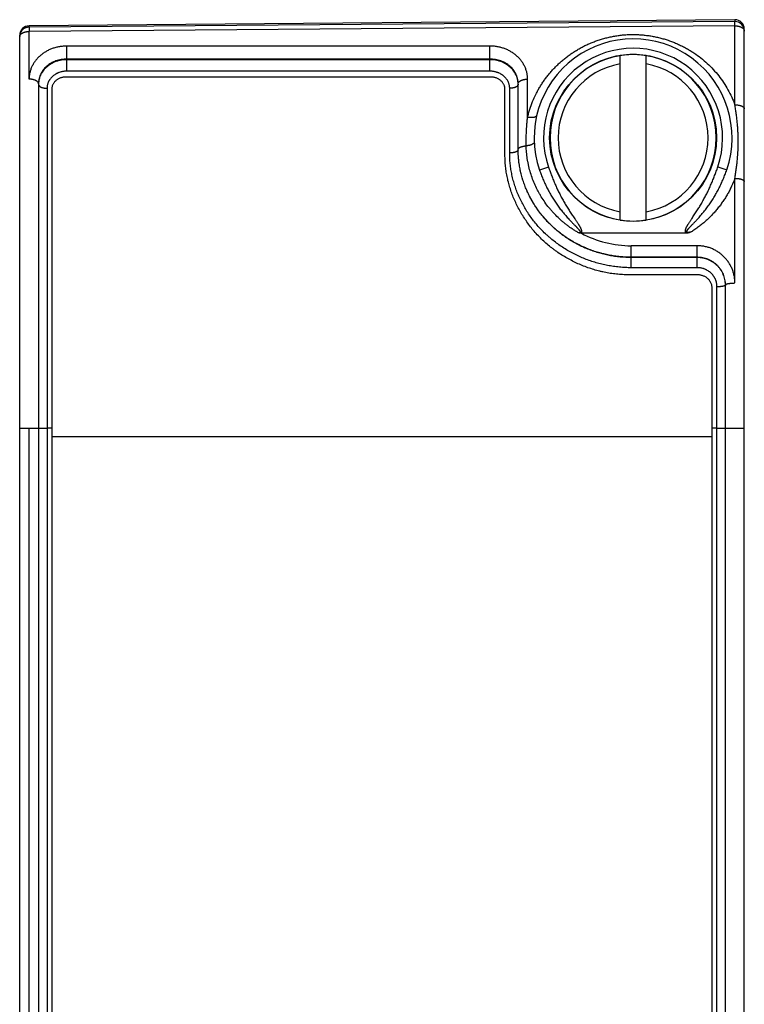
# Model space of a CAD drawing. Header units: inches. Extents: x 0 to 22, y 0 to 17.
# Tile 14 of 21: x 12.8 to 13.6, y 6.9 to 8. Entities that reach past the tile are written whole.
import ezdxf

# ---------------------------------------------------------------- set-up
doc = ezdxf.new("R2010")
doc.units = ezdxf.units.IN
doc.header["$LTSCALE"] = 1.21
doc.header["$MEASUREMENT"] = 0
doc.layers.get('0').update_dxf_attribs({"linetype": 'CONTINUOUS'})

msp = doc.modelspace()

# ---------------------------------------------------------------- linework, layer by layer
at = {"color": 7, "linetype": 'CONTINUOUS'}
for p, q in [((13.5926, 7.9672), (12.8436, 7.9607)), ((13.5926, 7.9652), (12.8436, 7.9593)), ((12.8436, 7.9593), (12.8436, 7.9607)), ((12.8436, 7.9593), (12.8437, 7.9547)), ((13.5927, 7.9607), (12.8437, 7.9547)), ((13.5926, 7.9672), (13.5926, 7.9652)), ((13.5927, 7.9607), (13.5926, 7.9652)), ((13.5927, 7.877), (13.5927, 7.9607)), ((12.8337, 3.868), (12.8337, 7.9507)), ((12.8437, 7.9041), (12.8437, 7.9547)), ((13.6027, 6.7791), (13.6027, 7.9572)), ((12.8837, 7.9126), (12.8837, 7.9392)), ((13.3327, 7.9392), (12.8837, 7.9392)), ((13.3327, 7.9126), (13.3327, 7.9392)), ((13.4709, 7.7547), (13.4709, 7.929)), ((13.4985, 7.7547), (13.4985, 7.929)), ((13.3327, 7.9254), (12.8837, 7.9254)), ((13.3327, 7.9248), (12.8837, 7.9248)), ((13.3327, 7.9126), (12.8837, 7.9126)), ((12.8537, 7.8993), (12.8537, 4.1501)), ((13.3627, 7.8293), (13.3627, 7.8993)), ((13.3727, 7.8637), (13.3727, 7.9041)), ((12.8627, 7.8944), (12.8627, 4.1519)), ((13.3537, 7.8258), (13.3537, 7.8944)), ((13.3949, 7.8109), (13.3854, 7.8076)), ((13.5746, 7.8111), (13.5841, 7.8079)), ((13.5927, 7.6879), (13.5927, 7.7989)), ((13.4294, 7.7407), (13.4297, 7.7407)), ((13.5411, 7.7407), (13.4297, 7.7407)), ((13.4827, 7.7041), (13.4827, 7.7274)), ((13.5527, 7.7274), (13.4827, 7.7274)), ((13.5527, 7.7041), (13.5527, 7.7274)), ((13.5527, 7.7152), (13.4827, 7.7152)), ((13.5527, 7.7149), (13.4827, 7.7149)), ((13.5527, 7.7041), (13.4827, 7.7041)), ((13.5737, 6.8394), (13.5737, 7.6838)), ((13.5827, 6.8394), (13.5827, 7.6859)), ((12.8337, 7.5339), (12.8627, 7.5339)), ((12.8437, 4.2849), (12.8437, 7.5339)), ((12.8677, 7.5339), (12.8627, 7.5339)), ((13.5737, 7.5339), (13.5687, 7.5339)), ((13.5737, 7.5339), (13.6027, 7.5339))]:
    msp.add_line(p, q, dxfattribs=at)
at = {"color": 6, "linetype": 'CONTINUOUS'}
for p, q in [((13.3337, 7.9064), (12.8827, 7.9064)), ((12.8677, 7.8933), (12.8677, 4.1503)), ((13.3487, 7.8236), (13.3487, 7.8933)), ((13.5537, 7.6965), (13.4817, 7.6965)), ((13.5687, 6.8379), (13.5687, 7.6817)), ((12.8677, 7.5249), (13.5687, 7.5249))]:
    msp.add_line(p, q, dxfattribs=at)
at = {"color": 7, "linetype": 'CONTINUOUS'}
msp.add_lwpolyline([(12.8436, 7.9593), (12.8431, 7.9593), (12.8424, 7.9592), (12.8418, 7.9591), (12.8411, 7.9589), (12.8404, 7.9587), (12.8398, 7.9585), (12.8391, 7.9582), (12.8385, 7.9578), (12.8379, 7.9574), (12.8374, 7.957), (12.8368, 7.9565), (12.8363, 7.956), (12.8359, 7.9555), (12.8355, 7.9549), (12.8351, 7.9544), (12.8348, 7.9537), (12.8345, 7.9531), (12.8342, 7.9524), (12.834, 7.9518), (12.8339, 7.9511), (12.8338, 7.9504), (12.8337, 7.9497), (12.8337, 7.9493)], dxfattribs=at)
msp.add_circle((13.4847, 7.8419), 0.0886, dxfattribs=at)
for centre, radius, start, end in [((12.8437, 7.9507), 0.01, 90.5, 180), ((13.5927, 7.9572), 0.01, 0, 90.5), ((13.5927, 7.9552), 0.01, 0, 90.4573), ((13.4847, 7.8419), 0.105, 341.1195, 199.0388), ((13.4847, 7.8419), 0.095, 341.1194, 199.0388), ((13.4847, 7.8419), 0.0882, 98.9853, 261.0147), ((13.4847, 7.8419), 0.0883, 81.0175, 98.9825), ((13.4847, 7.8419), 0.0882, 278.9853, 81.0147), ((13.4847, 7.8419), 0.0796, 99.9649, 260.0351), ((13.4847, 7.8419), 0.0796, 279.9649, 80.0351), ((12.8766, 7.8987), 0.0229, 178.5546, 180.0011), ((13.3398, 7.8987), 0.0229, 359.9981, 1.4454), ((13.4847, 7.8419), 0.0883, 261.0175, 278.9825), ((13.4827, 7.8394), 0.112, 241.7916, 270.0053), ((13.5541, 7.6856), 0.0286, 359.9982, 0.5336)]:
    msp.add_arc(centre, radius, start, end, dxfattribs=at)
for points, knots in [([(13.5927, 7.9607), (13.593, 7.9607), (13.5937, 7.9607), (13.5946, 7.9606), (13.5956, 7.9605), (13.5965, 7.9603), (13.5974, 7.9601), (13.5982, 7.9598), (13.599, 7.9595), (13.5998, 7.9591), (13.6004, 7.9587), (13.601, 7.9583), (13.6015, 7.9579), (13.6019, 7.9574), (13.6023, 7.9569), (13.6025, 7.9564), (13.6026, 7.9561), (13.6027, 7.9558), (13.6027, 7.9555), (13.6027, 7.9553), (13.6027, 7.9552)], [0, 0, 0, 0, 0.078948, 0.157366, 0.234733, 0.310549, 0.384345, 0.45569, 0.524211, 0.5896, 0.651633, 0.710188, 0.765266, 0.817016, 0.865757, 0.911996, 0.934408, 0.956471, 0.978297, 1, 1, 1, 1]), ([(12.8337, 7.9493), (12.8337, 7.9494), (12.8337, 7.9495), (12.8337, 7.9498), (12.8338, 7.9501), (12.8339, 7.9503), (12.834, 7.9506), (12.8342, 7.9509), (12.8345, 7.9514), (12.8349, 7.9518), (12.8354, 7.9523), (12.836, 7.9527), (12.8366, 7.9531), (12.8374, 7.9535), (12.8382, 7.9538), (12.839, 7.9541), (12.8399, 7.9543), (12.8408, 7.9545), (12.8418, 7.9546), (12.8427, 7.9547), (12.8434, 7.9547), (12.8437, 7.9547)], [0, 0, 0, 0, 0.021483, 0.043092, 0.064945, 0.087158, 0.109837, 0.133076, 0.181529, 0.233067, 0.288012, 0.346511, 0.40856, 0.47403, 0.542692, 0.614228, 0.688257, 0.764342, 0.842003, 0.920732, 1, 1, 1, 1]), ([(13.3727, 7.8637), (13.373, 7.8651), (13.3738, 7.868), (13.3754, 7.8736), (13.3779, 7.8805), (13.381, 7.8871), (13.3837, 7.8923), (13.3859, 7.8961), (13.3883, 7.8999), (13.3908, 7.9035), (13.3934, 7.9071), (13.3962, 7.9105), (13.3992, 7.9139), (13.4022, 7.9171), (13.4055, 7.9203), (13.4088, 7.9233), (13.4123, 7.9262), (13.4159, 7.929), (13.4196, 7.9316), (13.4235, 7.9341), (13.4275, 7.9365), (13.4315, 7.9387), (13.4357, 7.9407), (13.44, 7.9426), (13.4444, 7.9443), (13.4489, 7.9459), (13.4535, 7.9473), (13.4581, 7.9484), (13.4628, 7.9494), (13.4675, 7.9502), (13.4723, 7.9509), (13.4771, 7.9513), (13.4819, 7.9515), (13.4868, 7.9515), (13.4916, 7.9513), (13.4964, 7.9509), (13.5004, 7.9504), (13.5036, 7.95), (13.5067, 7.9494), (13.5106, 7.9486), (13.5152, 7.9474), (13.5198, 7.9461), (13.5243, 7.9446), (13.5287, 7.9429), (13.533, 7.941), (13.5372, 7.939), (13.5413, 7.9368), (13.5453, 7.9345), (13.5505, 7.9312), (13.5566, 7.9267), (13.5635, 7.9208), (13.5698, 7.9145), (13.5756, 7.9077), (13.5808, 7.9005), (13.5854, 7.893), (13.5894, 7.8851), (13.5917, 7.8797), (13.5927, 7.877)], [0, 0, 0, 0, 0.014995, 0.029979, 0.059923, 0.089881, 0.104882, 0.119903, 0.13495, 0.150028, 0.165144, 0.180303, 0.195511, 0.210773, 0.226094, 0.241479, 0.256932, 0.272457, 0.288059, 0.303738, 0.319498, 0.335339, 0.351262, 0.367265, 0.383346, 0.399502, 0.415728, 0.432017, 0.448364, 0.464759, 0.481193, 0.497656, 0.514136, 0.530624, 0.547106, 0.563572, 0.580011, 0.588218, 0.596414, 0.612768, 0.629067, 0.645303, 0.661469, 0.677562, 0.693577, 0.709512, 0.725366, 0.741138, 0.756829, 0.787973, 0.818826, 0.849421, 0.879797, 0.909997, 0.940067, 0.970053, 1, 1, 1, 1]), ([(12.8837, 7.9392), (12.8824, 7.9392), (12.8804, 7.9391), (12.8778, 7.9388), (12.8758, 7.9385), (12.8739, 7.9382), (12.872, 7.9377), (12.8701, 7.9372), (12.8683, 7.9365), (12.8665, 7.9358), (12.8647, 7.9351), (12.863, 7.9342), (12.8614, 7.9333), (12.8598, 7.9323), (12.8582, 7.9313), (12.8567, 7.9301), (12.8553, 7.9289), (12.854, 7.9277), (12.8527, 7.9264), (12.8515, 7.925), (12.8504, 7.9236), (12.8493, 7.9222), (12.8484, 7.9207), (12.8475, 7.9191), (12.8467, 7.9176), (12.846, 7.916), (12.8454, 7.9143), (12.8449, 7.9126), (12.8444, 7.911), (12.8441, 7.9093), (12.8439, 7.9075), (12.8437, 7.9058), (12.8437, 7.9046), (12.8437, 7.9041)], [0, 0, 0, 0, 0.066806, 0.10016, 0.133448, 0.166647, 0.199737, 0.2327, 0.265519, 0.298176, 0.330659, 0.362955, 0.395054, 0.426947, 0.458631, 0.490101, 0.521358, 0.552401, 0.583236, 0.61387, 0.64431, 0.674567, 0.704655, 0.734587, 0.764379, 0.794051, 0.823618, 0.853103, 0.882525, 0.911905, 0.941263, 0.970621, 1, 1, 1, 1]), ([(13.3727, 7.9041), (13.3727, 7.9046), (13.3727, 7.9058), (13.3725, 7.9075), (13.3723, 7.9093), (13.372, 7.911), (13.3715, 7.9126), (13.371, 7.9143), (13.3704, 7.916), (13.3697, 7.9176), (13.3689, 7.9191), (13.368, 7.9207), (13.3671, 7.9222), (13.366, 7.9236), (13.3649, 7.925), (13.3637, 7.9264), (13.3624, 7.9277), (13.3606, 7.9294), (13.3587, 7.9309), (13.3566, 7.9323), (13.355, 7.9333), (13.3534, 7.9342), (13.3517, 7.9351), (13.3499, 7.9358), (13.3481, 7.9365), (13.3463, 7.9372), (13.3444, 7.9377), (13.3425, 7.9382), (13.3399, 7.9387), (13.3366, 7.9391), (13.334, 7.9392), (13.3327, 7.9392)], [0, 0, 0, 0, 0.02938, 0.058739, 0.088098, 0.117479, 0.146902, 0.176388, 0.205956, 0.235629, 0.265422, 0.295355, 0.325443, 0.355702, 0.386143, 0.416778, 0.447614, 0.478659, 0.541369, 0.573053, 0.604949, 0.637049, 0.669345, 0.701829, 0.734488, 0.767307, 0.800271, 0.833363, 0.866563, 0.933192, 1, 1, 1, 1]), ([(12.8837, 7.9254), (12.8827, 7.9254), (12.8808, 7.9253), (12.8778, 7.9249), (12.875, 7.9243), (12.8722, 7.9235), (12.8695, 7.9224), (12.867, 7.9211), (12.8646, 7.9196), (12.8625, 7.9179), (12.8605, 7.916), (12.859, 7.9143), (12.858, 7.9128), (12.8572, 7.9117), (12.8566, 7.9106), (12.856, 7.9094), (12.8554, 7.9082), (12.855, 7.907), (12.8546, 7.9057), (12.8543, 7.9045), (12.854, 7.9032), (12.8538, 7.9019), (12.8537, 7.9006), (12.8537, 7.8997), (12.8537, 7.8993)], [0, 0, 0, 0, 0.066676, 0.133177, 0.199334, 0.264995, 0.330029, 0.394334, 0.457839, 0.520513, 0.58236, 0.643426, 0.6737, 0.703813, 0.733779, 0.763614, 0.793339, 0.822972, 0.852533, 0.882043, 0.911524, 0.940996, 0.970482, 1, 1, 1, 1]), ([(12.8837, 7.9248), (12.8827, 7.9248), (12.8808, 7.9247), (12.8779, 7.9244), (12.8751, 7.9238), (12.8724, 7.9229), (12.8697, 7.9219), (12.8672, 7.9206), (12.8649, 7.9191), (12.8627, 7.9174), (12.8607, 7.9156), (12.859, 7.9136), (12.8577, 7.9118), (12.8568, 7.9103), (12.8562, 7.9091), (12.8556, 7.908), (12.8551, 7.9068), (12.8547, 7.9056), (12.8544, 7.9043), (12.8541, 7.9031), (12.8539, 7.9018), (12.8538, 7.9006), (12.8537, 7.8997), (12.8537, 7.8993)], [0, 0, 0, 0, 0.066677, 0.133196, 0.199407, 0.265169, 0.330356, 0.394863, 0.45861, 0.521545, 0.583646, 0.644925, 0.705426, 0.735418, 0.765248, 0.794928, 0.824475, 0.853906, 0.88324, 0.912496, 0.941693, 0.970854, 1, 1, 1, 1]), ([(13.3627, 7.8993), (13.3627, 7.8997), (13.3627, 7.9006), (13.3626, 7.9019), (13.3624, 7.9032), (13.3621, 7.9045), (13.3618, 7.9057), (13.3614, 7.907), (13.361, 7.9082), (13.3604, 7.9094), (13.3598, 7.9106), (13.3592, 7.9117), (13.3584, 7.9128), (13.3574, 7.9143), (13.3559, 7.916), (13.3539, 7.9179), (13.3518, 7.9196), (13.3494, 7.9211), (13.3469, 7.9224), (13.3442, 7.9235), (13.3414, 7.9243), (13.3386, 7.9249), (13.3356, 7.9253), (13.3337, 7.9254), (13.3327, 7.9254)], [0, 0, 0, 0, 0.029518, 0.059004, 0.088476, 0.117957, 0.147467, 0.177028, 0.206661, 0.236386, 0.266221, 0.296187, 0.3263, 0.356574, 0.41764, 0.479487, 0.542161, 0.605666, 0.669971, 0.735005, 0.800666, 0.866823, 0.933324, 1, 1, 1, 1]), ([(13.3627, 7.8993), (13.3627, 7.9001), (13.3625, 7.9018), (13.362, 7.9043), (13.3613, 7.9068), (13.3603, 7.9092), (13.359, 7.9114), (13.3574, 7.9136), (13.3557, 7.9156), (13.3537, 7.9174), (13.3515, 7.9191), (13.3492, 7.9206), (13.3467, 7.9219), (13.344, 7.9229), (13.3413, 7.9238), (13.3385, 7.9244), (13.3356, 7.9247), (13.3337, 7.9248), (13.3327, 7.9248)], [0, 0, 0, 0, 0.058291, 0.116728, 0.175478, 0.23469, 0.294497, 0.355005, 0.416291, 0.478399, 0.54134, 0.605094, 0.669608, 0.734802, 0.800571, 0.866789, 0.933316, 1, 1, 1, 1]), ([(12.8837, 7.9126), (12.8834, 7.9126), (12.8827, 7.9125), (12.8817, 7.9125), (12.8806, 7.9124), (12.8796, 7.9122), (12.8786, 7.912), (12.8773, 7.9117), (12.876, 7.9113), (12.8748, 7.9109), (12.8738, 7.9105), (12.8729, 7.91), (12.8721, 7.9096), (12.8712, 7.9091), (12.8702, 7.9083), (12.8691, 7.9075), (12.8682, 7.9067), (12.8673, 7.9058), (12.8665, 7.9048), (12.8657, 7.9038), (12.865, 7.9028), (12.8643, 7.9015), (12.8637, 7.9001), (12.8633, 7.8989), (12.8631, 7.898), (12.8629, 7.8971), (12.8628, 7.8962), (12.8627, 7.8953), (12.8627, 7.8947), (12.8627, 7.8944)], [0, 0, 0, 0, 0.033295, 0.066571, 0.099808, 0.132987, 0.166092, 0.199102, 0.264761, 0.297394, 0.329872, 0.362183, 0.394315, 0.426261, 0.458012, 0.520895, 0.55204, 0.58298, 0.644245, 0.674601, 0.704778, 0.764622, 0.823911, 0.853401, 0.882807, 0.912148, 0.941446, 0.970724, 1, 1, 1, 1]), ([(13.3537, 7.8944), (13.3537, 7.8947), (13.3537, 7.8953), (13.3536, 7.8962), (13.3535, 7.8971), (13.3533, 7.898), (13.3531, 7.8989), (13.3527, 7.9001), (13.3521, 7.9015), (13.3514, 7.9028), (13.3507, 7.9038), (13.3499, 7.9048), (13.3491, 7.9058), (13.3482, 7.9067), (13.3475, 7.9073), (13.3468, 7.9079), (13.3457, 7.9087), (13.3443, 7.9096), (13.3429, 7.9103), (13.3416, 7.9109), (13.3407, 7.9112), (13.3397, 7.9115), (13.3388, 7.9118), (13.3378, 7.912), (13.3368, 7.9122), (13.3358, 7.9124), (13.3347, 7.9125), (13.3337, 7.9125), (13.333, 7.9126), (13.3327, 7.9126)], [0, 0, 0, 0, 0.029276, 0.058554, 0.087852, 0.117193, 0.146599, 0.17609, 0.235379, 0.295222, 0.325399, 0.355755, 0.41702, 0.447961, 0.479105, 0.510454, 0.542006, 0.605686, 0.670113, 0.702591, 0.735223, 0.767997, 0.800898, 0.833908, 0.867012, 0.900192, 0.933429, 0.966705, 1, 1, 1, 1]), ([(12.8537, 7.8993), (12.8537, 7.8994), (12.8537, 7.8995), (12.8537, 7.8998), (12.8536, 7.9), (12.8535, 7.9003), (12.8533, 7.9007), (12.8529, 7.9011), (12.8525, 7.9016), (12.852, 7.902), (12.8514, 7.9023), (12.8508, 7.9027), (12.85, 7.903), (12.8492, 7.9033), (12.8484, 7.9035), (12.8475, 7.9037), (12.8466, 7.9039), (12.8456, 7.904), (12.8447, 7.904), (12.844, 7.9041), (12.8437, 7.9041)], [0, 0, 0, 0, 0.019557, 0.039276, 0.059307, 0.079797, 0.122618, 0.168632, 0.218416, 0.272297, 0.330391, 0.392646, 0.458877, 0.528787, 0.601993, 0.678045, 0.756434, 0.836613, 0.918001, 1, 1, 1, 1]), ([(12.8537, 7.8987), (12.8537, 7.8987), (12.8537, 7.8985), (12.8537, 7.8983), (12.8538, 7.8981), (12.8539, 7.8978), (12.8541, 7.8975), (12.8544, 7.8971), (12.8548, 7.8967), (12.8552, 7.8963), (12.8558, 7.896), (12.8563, 7.8957), (12.857, 7.8954), (12.8577, 7.8952), (12.8585, 7.8949), (12.8593, 7.8948), (12.8601, 7.8946), (12.8609, 7.8945), (12.8618, 7.8945), (12.8624, 7.8944), (12.8627, 7.8944)], [0, 0, 0, 0, 0.019556, 0.039273, 0.059303, 0.079791, 0.122609, 0.168622, 0.218405, 0.272284, 0.330378, 0.392634, 0.458865, 0.528776, 0.601983, 0.678037, 0.756428, 0.836609, 0.917999, 1, 1, 1, 1]), ([(13.3627, 7.8987), (13.3627, 7.8987), (13.3627, 7.8985), (13.3627, 7.8983), (13.3626, 7.8981), (13.3625, 7.8978), (13.3623, 7.8975), (13.362, 7.8971), (13.3616, 7.8967), (13.3612, 7.8963), (13.3606, 7.896), (13.3601, 7.8957), (13.3594, 7.8954), (13.3587, 7.8952), (13.3579, 7.8949), (13.3571, 7.8948), (13.3563, 7.8946), (13.3555, 7.8945), (13.3546, 7.8945), (13.354, 7.8944), (13.3537, 7.8944)], [0, 0, 0, 0, 0.019556, 0.039273, 0.059303, 0.079791, 0.122609, 0.168622, 0.218405, 0.272284, 0.330378, 0.392634, 0.458865, 0.528776, 0.601983, 0.678037, 0.756428, 0.836609, 0.917999, 1, 1, 1, 1]), ([(13.3627, 7.8993), (13.3627, 7.8994), (13.3627, 7.8995), (13.3627, 7.8998), (13.3628, 7.9), (13.3629, 7.9003), (13.3631, 7.9007), (13.3635, 7.9011), (13.3639, 7.9016), (13.3644, 7.902), (13.365, 7.9023), (13.3656, 7.9027), (13.3664, 7.903), (13.3672, 7.9033), (13.368, 7.9035), (13.3689, 7.9037), (13.3698, 7.9039), (13.3708, 7.904), (13.3717, 7.904), (13.3724, 7.9041), (13.3727, 7.9041)], [0, 0, 0, 0, 0.019557, 0.039276, 0.059307, 0.079797, 0.122618, 0.168632, 0.218416, 0.272297, 0.330391, 0.392646, 0.458877, 0.528787, 0.601993, 0.678045, 0.756434, 0.836613, 0.918001, 1, 1, 1, 1]), ([(13.5927, 7.7989), (13.593, 7.8006), (13.5935, 7.8039), (13.5942, 7.8089), (13.5949, 7.8139), (13.5955, 7.8205), (13.596, 7.8271), (13.5962, 7.8337), (13.5962, 7.8386), (13.5962, 7.8435), (13.596, 7.8484), (13.5957, 7.8532), (13.5953, 7.858), (13.5948, 7.8628), (13.5942, 7.8675), (13.5935, 7.8722), (13.593, 7.8754), (13.5927, 7.877)], [0, 0, 0, 0, 0.06405, 0.128148, 0.192186, 0.256079, 0.383125, 0.446179, 0.508866, 0.571173, 0.633107, 0.694698, 0.755996, 0.817073, 0.878021, 0.938954, 1, 1, 1, 1]), ([(13.5927, 7.877), (13.593, 7.877), (13.5937, 7.8769), (13.5946, 7.8769), (13.5956, 7.8768), (13.5965, 7.8766), (13.5974, 7.8764), (13.5982, 7.8762), (13.599, 7.876), (13.5998, 7.8757), (13.6004, 7.8754), (13.601, 7.875), (13.6015, 7.8746), (13.6019, 7.8743), (13.6021, 7.874), (13.6023, 7.8738), (13.6025, 7.8735), (13.6026, 7.8732), (13.6027, 7.873), (13.6027, 7.8728), (13.6027, 7.8726), (13.6027, 7.8725)], [0, 0, 0, 0, 0.083474, 0.1663, 0.247844, 0.327488, 0.404647, 0.478776, 0.549388, 0.616062, 0.678466, 0.736378, 0.789712, 0.838561, 0.861408, 0.883276, 0.92439, 0.943907, 0.962904, 0.981544, 1, 1, 1, 1]), ([(13.3824, 7.8657), (13.3824, 7.8656), (13.3824, 7.8655), (13.3823, 7.8653), (13.3822, 7.8651), (13.3821, 7.8649), (13.3819, 7.8647), (13.3816, 7.8645), (13.3814, 7.8643), (13.381, 7.8641), (13.3805, 7.8639), (13.3799, 7.8637), (13.3793, 7.8635), (13.3786, 7.8634), (13.3778, 7.8634), (13.377, 7.8633), (13.3762, 7.8633), (13.3754, 7.8634), (13.3745, 7.8634), (13.3736, 7.8636), (13.373, 7.8637), (13.3727, 7.8637)], [0, 0, 0, 0, 0.01801, 0.036203, 0.054753, 0.073822, 0.114044, 0.135467, 0.157873, 0.205863, 0.258387, 0.315574, 0.377382, 0.443637, 0.514064, 0.588301, 0.66592, 0.746441, 0.829337, 0.914051, 1, 1, 1, 1]), ([(13.3712, 7.8334), (13.3712, 7.8346), (13.3712, 7.8372), (13.3712, 7.8423), (13.3714, 7.8474), (13.3717, 7.8524), (13.3719, 7.8562), (13.3723, 7.86), (13.3726, 7.8625), (13.3727, 7.8637)], [0, 0, 0, 0, 0.125717, 0.251267, 0.501866, 0.626868, 0.751607, 0.876018, 1, 1, 1, 1]), ([(13.3798, 7.8376), (13.3798, 7.8375), (13.3798, 7.8374), (13.3798, 7.8372), (13.3797, 7.8371), (13.3796, 7.8368), (13.3795, 7.8366), (13.3793, 7.8364), (13.3791, 7.8361), (13.3789, 7.8358), (13.3784, 7.8355), (13.3779, 7.8352), (13.3774, 7.8349), (13.3768, 7.8346), (13.3761, 7.8344), (13.3754, 7.8341), (13.3746, 7.8339), (13.3738, 7.8337), (13.373, 7.8336), (13.3721, 7.8335), (13.3715, 7.8334), (13.3712, 7.8334)], [0, 0, 0, 0, 0.017319, 0.034834, 0.052729, 0.071175, 0.110273, 0.131203, 0.153166, 0.20042, 0.252411, 0.309264, 0.370935, 0.437254, 0.507944, 0.58265, 0.66095, 0.74237, 0.82639, 0.912459, 1, 1, 1, 1]), ([(13.3627, 7.8293), (13.3627, 7.8292), (13.3627, 7.8291), (13.3627, 7.8289), (13.3626, 7.8288), (13.3625, 7.8286), (13.3624, 7.8284), (13.3623, 7.8283), (13.3622, 7.8281), (13.362, 7.828), (13.3618, 7.8278), (13.3616, 7.8276), (13.3614, 7.8275), (13.3611, 7.8273), (13.3606, 7.8271), (13.3601, 7.8268), (13.3594, 7.8266), (13.3587, 7.8264), (13.3579, 7.8262), (13.3571, 7.8261), (13.3563, 7.826), (13.3555, 7.8259), (13.3546, 7.8258), (13.354, 7.8258), (13.3537, 7.8258)], [0, 0, 0, 0, 0.016588, 0.033404, 0.050661, 0.068555, 0.087257, 0.106906, 0.127618, 0.14948, 0.172556, 0.196891, 0.222509, 0.249423, 0.307106, 0.369809, 0.437247, 0.509026, 0.584667, 0.663622, 0.74529, 0.829028, 0.914162, 1, 1, 1, 1]), ([(13.4827, 7.7041), (13.4806, 7.7041), (13.4764, 7.7042), (13.4701, 7.7047), (13.4638, 7.7054), (13.4576, 7.7065), (13.4514, 7.7078), (13.4454, 7.7094), (13.4394, 7.7113), (13.4335, 7.7135), (13.4277, 7.7159), (13.4201, 7.7195), (13.4129, 7.7237), (13.406, 7.7283), (13.401, 7.7321), (13.397, 7.7353), (13.3939, 7.7381), (13.3908, 7.7409), (13.3872, 7.7445), (13.383, 7.7491), (13.3791, 7.7538), (13.3754, 7.7587), (13.372, 7.7638), (13.3689, 7.769), (13.3661, 7.7744), (13.3635, 7.7798), (13.3612, 7.7854), (13.3592, 7.791), (13.3575, 7.7967), (13.3561, 7.8025), (13.355, 7.8083), (13.3544, 7.8132), (13.354, 7.8171), (13.3538, 7.82), (13.3537, 7.8229), (13.3537, 7.8248), (13.3537, 7.8258)], [0, 0, 0, 0, 0.032091, 0.064179, 0.096258, 0.128327, 0.160379, 0.192412, 0.22442, 0.256399, 0.288344, 0.320249, 0.383901, 0.415653, 0.447341, 0.478959, 0.49474, 0.510501, 0.541957, 0.573321, 0.604587, 0.635747, 0.666796, 0.697728, 0.728536, 0.759218, 0.789769, 0.820189, 0.850475, 0.880628, 0.910652, 0.940551, 0.955456, 0.970331, 0.985179, 1, 1, 1, 1]), ([(13.3627, 7.8296), (13.3627, 7.8296), (13.3627, 7.8297), (13.3627, 7.8299), (13.3628, 7.8301), (13.3629, 7.8303), (13.363, 7.8305), (13.3632, 7.8307), (13.3634, 7.831), (13.3637, 7.8312), (13.3641, 7.8315), (13.3646, 7.8318), (13.3651, 7.8321), (13.3658, 7.8323), (13.3664, 7.8326), (13.3671, 7.8328), (13.3679, 7.8329), (13.3687, 7.8331), (13.3695, 7.8332), (13.3704, 7.8333), (13.371, 7.8334), (13.3712, 7.8334)], [0, 0, 0, 0, 0.017231, 0.034658, 0.052465, 0.070824, 0.10975, 0.130598, 0.15248, 0.19958, 0.251432, 0.308164, 0.369742, 0.435999, 0.506669, 0.581406, 0.659797, 0.741376, 0.825636, 0.912033, 1, 1, 1, 1]), ([(13.4827, 7.7152), (13.4807, 7.7152), (13.4768, 7.7153), (13.4709, 7.7157), (13.465, 7.7164), (13.4592, 7.7174), (13.4535, 7.7186), (13.4478, 7.7201), (13.4422, 7.7219), (13.4367, 7.724), (13.4313, 7.7263), (13.426, 7.7289), (13.4209, 7.7317), (13.4159, 7.7347), (13.4111, 7.738), (13.4064, 7.7415), (13.4019, 7.7452), (13.3977, 7.7492), (13.3936, 7.7533), (13.3898, 7.7576), (13.3861, 7.762), (13.3828, 7.7666), (13.3796, 7.7714), (13.3767, 7.7763), (13.3741, 7.7813), (13.3717, 7.7864), (13.3696, 7.7916), (13.3678, 7.7969), (13.3662, 7.8023), (13.3649, 7.8077), (13.3639, 7.8131), (13.3633, 7.8177), (13.363, 7.8213), (13.3628, 7.825), (13.3627, 7.8277), (13.3627, 7.8296)], [0, 0, 0, 0, 0.032104, 0.064203, 0.096293, 0.128368, 0.160424, 0.192455, 0.224457, 0.256424, 0.288351, 0.320232, 0.352061, 0.383834, 0.415543, 0.447183, 0.478749, 0.510234, 0.541633, 0.57294, 0.604151, 0.63526, 0.666263, 0.697158, 0.72794, 0.758608, 0.789163, 0.819602, 0.849928, 0.880144, 0.910253, 0.94026, 0.955228, 0.970174, 1, 1, 1, 1]), ([(13.4827, 7.7149), (13.4807, 7.7149), (13.4768, 7.715), (13.4709, 7.7154), (13.465, 7.7161), (13.4592, 7.7171), (13.4535, 7.7184), (13.4478, 7.7199), (13.4422, 7.7217), (13.4366, 7.7238), (13.4312, 7.7261), (13.426, 7.7287), (13.4208, 7.7315), (13.4159, 7.7346), (13.411, 7.7379), (13.4064, 7.7414), (13.4019, 7.7451), (13.3976, 7.7491), (13.3936, 7.7532), (13.3897, 7.7575), (13.3861, 7.762), (13.3827, 7.7666), (13.3796, 7.7713), (13.3767, 7.7762), (13.3741, 7.7812), (13.3717, 7.7864), (13.3696, 7.7916), (13.3677, 7.7968), (13.3662, 7.8022), (13.3649, 7.8076), (13.3639, 7.813), (13.3633, 7.8175), (13.363, 7.8211), (13.3628, 7.8248), (13.3627, 7.8275), (13.3627, 7.8293)], [0, 0, 0, 0, 0.032134, 0.064264, 0.096387, 0.128497, 0.160592, 0.192665, 0.224714, 0.256732, 0.288714, 0.320656, 0.352551, 0.384392, 0.416174, 0.447888, 0.479529, 0.511089, 0.542559, 0.573934, 0.605204, 0.636364, 0.667405, 0.698323, 0.72911, 0.759763, 0.790278, 0.820652, 0.850885, 0.880976, 0.910928, 0.940744, 0.955605, 0.970434, 1, 1, 1, 1]), ([(13.4268, 7.7411), (13.4258, 7.7417), (13.4237, 7.7429), (13.4206, 7.7449), (13.4176, 7.7469), (13.4147, 7.7491), (13.4119, 7.7513), (13.4082, 7.7544), (13.4038, 7.7585), (13.3997, 7.7628), (13.3966, 7.7664), (13.3936, 7.7701), (13.3901, 7.7749), (13.3869, 7.7798), (13.3846, 7.7839), (13.3824, 7.788), (13.3799, 7.7933), (13.3774, 7.7998), (13.3753, 7.8064), (13.3739, 7.812), (13.373, 7.8165), (13.3722, 7.8209), (13.3715, 7.8266), (13.3713, 7.8311), (13.3712, 7.8334)], [0, 0, 0, 0, 0.032259, 0.064477, 0.09665, 0.128775, 0.16085, 0.192871, 0.256735, 0.320354, 0.352069, 0.383715, 0.446782, 0.509547, 0.540816, 0.572004, 0.634127, 0.695918, 0.757374, 0.818499, 0.848944, 0.879308, 0.9398, 1, 1, 1, 1]), ([(13.3854, 7.8076), (13.386, 7.806), (13.3871, 7.8028), (13.389, 7.7981), (13.3907, 7.7943), (13.3921, 7.7912), (13.3936, 7.7882), (13.3956, 7.7844), (13.3981, 7.78), (13.4004, 7.7764), (13.4022, 7.7736), (13.4037, 7.7715), (13.4052, 7.7694), (13.4067, 7.7674), (13.4082, 7.7653), (13.4098, 7.7634), (13.4115, 7.7614), (13.4131, 7.7595), (13.4148, 7.7575), (13.4163, 7.756), (13.4174, 7.7547), (13.4183, 7.7538), (13.4192, 7.7529), (13.4201, 7.7519), (13.4209, 7.751), (13.4218, 7.7501), (13.4226, 7.7494), (13.4232, 7.7487), (13.4238, 7.7481), (13.4244, 7.7475), (13.425, 7.7469), (13.4253, 7.7465), (13.4256, 7.7462), (13.4259, 7.7459), (13.4263, 7.7455), (13.4266, 7.7451), (13.4269, 7.7448), (13.4271, 7.7445), (13.4273, 7.7443), (13.4275, 7.744), (13.4277, 7.7438), (13.4278, 7.7435), (13.4279, 7.7434), (13.428, 7.7432), (13.4281, 7.7431), (13.4282, 7.7429), (13.4283, 7.7428), (13.4283, 7.7427), (13.4284, 7.7425), (13.4284, 7.7424), (13.4285, 7.7422), (13.4285, 7.742), (13.4285, 7.7419), (13.4285, 7.7418), (13.4285, 7.7417), (13.4285, 7.7416), (13.4284, 7.7416), (13.4284, 7.7415), (13.4283, 7.7414), (13.4283, 7.7414), (13.4282, 7.7413), (13.4281, 7.7413), (13.4279, 7.7412), (13.4278, 7.7412), (13.4276, 7.7411), (13.4274, 7.7411), (13.4273, 7.7411), (13.4272, 7.7411), (13.4271, 7.7411), (13.427, 7.7411), (13.4269, 7.7411), (13.4269, 7.7411), (13.4268, 7.7411)], [0, 0, 0, 0, 0.062058, 0.124177, 0.186357, 0.217472, 0.248603, 0.31091, 0.37328, 0.435711, 0.466951, 0.498204, 0.529472, 0.560754, 0.592049, 0.623358, 0.654679, 0.686013, 0.717359, 0.748716, 0.764399, 0.780085, 0.795773, 0.811464, 0.827158, 0.842854, 0.858553, 0.866404, 0.874255, 0.889959, 0.897811, 0.905665, 0.909592, 0.913519, 0.921374, 0.92923, 0.933158, 0.937087, 0.941015, 0.944944, 0.948873, 0.952803, 0.954768, 0.956733, 0.958698, 0.960663, 0.962629, 0.964595, 0.966561, 0.968527, 0.970494, 0.97246, 0.974427, 0.975411, 0.976396, 0.97738, 0.978365, 0.97935, 0.980334, 0.981319, 0.982303, 0.98427, 0.986237, 0.988204, 0.99017, 0.992137, 0.994103, 0.995086, 0.996069, 0.997052, 0.998035, 1, 1, 1, 1]), ([(13.3949, 7.8109), (13.3954, 7.8093), (13.3963, 7.807), (13.3974, 7.8039), (13.3986, 7.8008), (13.4001, 7.797), (13.4017, 7.7932), (13.403, 7.7901), (13.4044, 7.7871), (13.4062, 7.7834), (13.4081, 7.7798), (13.4097, 7.7769), (13.4109, 7.7747), (13.4121, 7.7726), (13.4134, 7.7704), (13.4147, 7.7683), (13.416, 7.7662), (13.4173, 7.7641), (13.4187, 7.7621), (13.42, 7.76), (13.4214, 7.758), (13.4226, 7.7563), (13.4235, 7.7549), (13.4242, 7.7539), (13.4249, 7.7529), (13.4256, 7.7518), (13.4262, 7.751), (13.4266, 7.7503), (13.4269, 7.7497), (13.4272, 7.7492), (13.4276, 7.7487), (13.4279, 7.7482), (13.4282, 7.7476), (13.4284, 7.7472), (13.4286, 7.7468), (13.4288, 7.7465), (13.4289, 7.7462), (13.429, 7.746), (13.4291, 7.7457), (13.4293, 7.7454), (13.4294, 7.7451), (13.4295, 7.7448), (13.4296, 7.7445), (13.4297, 7.7443), (13.4297, 7.7441), (13.4298, 7.7439), (13.4298, 7.7437), (13.4299, 7.7435), (13.4299, 7.7433), (13.4299, 7.7432), (13.43, 7.743), (13.43, 7.7427), (13.43, 7.7424), (13.4299, 7.7421), (13.4299, 7.7418), (13.4299, 7.7416), (13.4298, 7.7415), (13.4298, 7.7413), (13.4297, 7.7412), (13.4297, 7.7411), (13.4296, 7.741), (13.4296, 7.7409), (13.4296, 7.7409), (13.4295, 7.7408), (13.4295, 7.7408), (13.4295, 7.7407), (13.4294, 7.7407), (13.4294, 7.7407)], [0, 0, 0, 0, 0.0625, 0.09375, 0.125001, 0.187501, 0.250001, 0.281252, 0.312502, 0.375001, 0.4375, 0.46875, 0.499999, 0.531249, 0.562498, 0.593748, 0.624997, 0.656247, 0.687496, 0.718745, 0.749995, 0.781244, 0.796869, 0.812493, 0.828118, 0.843743, 0.859367, 0.86718, 0.874992, 0.882804, 0.890617, 0.898429, 0.906242, 0.914054, 0.91796, 0.921867, 0.925773, 0.929679, 0.933586, 0.937492, 0.941399, 0.945305, 0.949211, 0.953117, 0.955071, 0.957024, 0.960931, 0.962884, 0.964838, 0.966792, 0.968745, 0.972652, 0.976558, 0.980465, 0.984371, 0.986324, 0.988278, 0.990232, 0.992185, 0.994138, 0.995116, 0.996093, 0.99707, 0.997558, 0.998047, 0.999023, 1, 1, 1, 1]), ([(13.5411, 7.7407), (13.5411, 7.7407), (13.541, 7.7408), (13.5409, 7.7409), (13.5409, 7.741), (13.5408, 7.7411), (13.5408, 7.7411), (13.5407, 7.7412), (13.5407, 7.7413), (13.5406, 7.7414), (13.5405, 7.7416), (13.5404, 7.7417), (13.5404, 7.7418), (13.5403, 7.742), (13.5403, 7.7421), (13.5402, 7.7423), (13.5402, 7.7424), (13.5402, 7.7426), (13.5402, 7.7429), (13.5402, 7.7432), (13.5402, 7.7434), (13.5402, 7.7435), (13.5402, 7.7437), (13.5403, 7.7439), (13.5403, 7.7441), (13.5404, 7.7444), (13.5405, 7.7447), (13.5406, 7.745), (13.5407, 7.7453), (13.5408, 7.7456), (13.5409, 7.7459), (13.541, 7.7462), (13.5411, 7.7465), (13.5412, 7.7468), (13.5414, 7.7471), (13.5416, 7.7476), (13.5419, 7.7481), (13.5422, 7.7487), (13.5425, 7.7492), (13.5428, 7.7498), (13.5432, 7.7503), (13.5436, 7.751), (13.5441, 7.7519), (13.5448, 7.7529), (13.5455, 7.7539), (13.5462, 7.755), (13.5471, 7.7563), (13.5482, 7.7581), (13.5496, 7.7601), (13.551, 7.7622), (13.5523, 7.7643), (13.5536, 7.7664), (13.555, 7.7685), (13.5562, 7.7706), (13.5575, 7.7727), (13.5587, 7.7749), (13.5599, 7.777), (13.5615, 7.7799), (13.5634, 7.7836), (13.5651, 7.7873), (13.5665, 7.7904), (13.5678, 7.7934), (13.5694, 7.7972), (13.5709, 7.801), (13.5721, 7.8041), (13.5732, 7.8072), (13.5741, 7.8096), (13.5746, 7.8111)], [0, 0, 0, 0, 0.001954, 0.003907, 0.004884, 0.00586, 0.007815, 0.008792, 0.009769, 0.011722, 0.013675, 0.015629, 0.017583, 0.019536, 0.02149, 0.023443, 0.025397, 0.027351, 0.031256, 0.035163, 0.037116, 0.039069, 0.041022, 0.042975, 0.046882, 0.050788, 0.054695, 0.058601, 0.062507, 0.066414, 0.07032, 0.074227, 0.078133, 0.082039, 0.085946, 0.093758, 0.10157, 0.109383, 0.117195, 0.125008, 0.13282, 0.140633, 0.156257, 0.171882, 0.187507, 0.203131, 0.218756, 0.250005, 0.281255, 0.312504, 0.343753, 0.375003, 0.406252, 0.437501, 0.468751, 0.500001, 0.53125, 0.5625, 0.624999, 0.687498, 0.718748, 0.749999, 0.812499, 0.874999, 0.906249, 0.9375, 1, 1, 1, 1]), ([(13.5462, 7.742), (13.5461, 7.742), (13.5459, 7.7419), (13.5455, 7.7418), (13.5452, 7.7418), (13.5449, 7.7417), (13.5446, 7.7417), (13.5444, 7.7416), (13.5441, 7.7416), (13.5438, 7.7415), (13.5434, 7.7415), (13.5433, 7.7415), (13.5431, 7.7415), (13.5429, 7.7415), (13.5428, 7.7415), (13.5426, 7.7416), (13.5424, 7.7416), (13.5423, 7.7416), (13.5422, 7.7417), (13.5421, 7.7417), (13.5421, 7.7418), (13.542, 7.7418), (13.5419, 7.7419), (13.5418, 7.742), (13.5418, 7.7421), (13.5417, 7.7421), (13.5417, 7.7422), (13.5417, 7.7423), (13.5417, 7.7424), (13.5417, 7.7425), (13.5417, 7.7425), (13.5417, 7.7426), (13.5417, 7.7427), (13.5418, 7.7429), (13.5418, 7.743), (13.5419, 7.7432), (13.5419, 7.7433), (13.542, 7.7435), (13.5421, 7.7437), (13.5423, 7.7439), (13.5425, 7.7442), (13.5426, 7.7444), (13.5428, 7.7447), (13.543, 7.745), (13.5432, 7.7452), (13.5435, 7.7455), (13.5437, 7.7457), (13.544, 7.7461), (13.5443, 7.7465), (13.5448, 7.7469), (13.5452, 7.7474), (13.5457, 7.7479), (13.5461, 7.7484), (13.5467, 7.749), (13.5475, 7.7498), (13.5484, 7.7508), (13.5493, 7.7517), (13.5502, 7.7527), (13.5511, 7.7536), (13.552, 7.7546), (13.5529, 7.7555), (13.5541, 7.7568), (13.5555, 7.7585), (13.5572, 7.7605), (13.5589, 7.7625), (13.5606, 7.7645), (13.5622, 7.7666), (13.5637, 7.7687), (13.5658, 7.7715), (13.5682, 7.7751), (13.571, 7.7795), (13.5736, 7.7841), (13.5761, 7.7887), (13.5783, 7.7934), (13.5804, 7.7981), (13.5823, 7.803), (13.5835, 7.8062), (13.5841, 7.8079)], [0, 0, 0, 0, 0.003928, 0.007856, 0.011784, 0.015713, 0.019641, 0.021606, 0.02357, 0.031427, 0.033392, 0.035357, 0.037322, 0.039288, 0.041253, 0.043219, 0.045185, 0.047152, 0.048136, 0.04912, 0.050104, 0.051088, 0.053055, 0.054039, 0.055024, 0.056009, 0.056993, 0.057977, 0.058962, 0.059946, 0.06093, 0.061914, 0.062898, 0.064864, 0.06683, 0.068795, 0.070761, 0.072726, 0.074691, 0.07862, 0.082549, 0.086477, 0.090405, 0.094333, 0.098261, 0.102188, 0.106115, 0.110042, 0.117895, 0.125748, 0.133599, 0.14145, 0.149301, 0.15715, 0.172848, 0.188543, 0.204235, 0.219924, 0.235611, 0.251294, 0.266975, 0.282654, 0.314001, 0.345336, 0.376658, 0.407968, 0.439264, 0.470547, 0.501815, 0.564306, 0.626737, 0.689106, 0.751412, 0.813652, 0.87583, 0.937945, 1, 1, 1, 1]), ([(13.5927, 7.7989), (13.5916, 7.7961), (13.5899, 7.7918), (13.5872, 7.7863), (13.585, 7.7823), (13.5826, 7.7783), (13.58, 7.7744), (13.5773, 7.7706), (13.5744, 7.7669), (13.5714, 7.7633), (13.5682, 7.7599), (13.5649, 7.7565), (13.5614, 7.7533), (13.5578, 7.7503), (13.5541, 7.7473), (13.5502, 7.7446), (13.5475, 7.7428), (13.5462, 7.742)], [0, 0, 0, 0, 0.122364, 0.183872, 0.245585, 0.307501, 0.369613, 0.431916, 0.494404, 0.55707, 0.619906, 0.682903, 0.746053, 0.809346, 0.872775, 0.936329, 1, 1, 1, 1]), ([(13.5927, 7.7989), (13.593, 7.7989), (13.5937, 7.7989), (13.5946, 7.7989), (13.5956, 7.7988), (13.5965, 7.7987), (13.5974, 7.7985), (13.5982, 7.7984), (13.599, 7.7982), (13.5998, 7.798), (13.6003, 7.7977), (13.6007, 7.7976), (13.601, 7.7974), (13.6013, 7.7973), (13.6015, 7.7971), (13.6017, 7.797), (13.6019, 7.7968), (13.6021, 7.7967), (13.6023, 7.7965), (13.6024, 7.7964), (13.6025, 7.7962), (13.6026, 7.796), (13.6027, 7.7959), (13.6027, 7.7957), (13.6027, 7.7956), (13.6027, 7.7955)], [0, 0, 0, 0, 0.087718, 0.174689, 0.260179, 0.343469, 0.423874, 0.500748, 0.573497, 0.641594, 0.704595, 0.73408, 0.762174, 0.788858, 0.814121, 0.837968, 0.860418, 0.88151, 0.901304, 0.919886, 0.937376, 0.953925, 0.969724, 0.984998, 1, 1, 1, 1]), ([(13.4294, 7.7407), (13.4294, 7.7407), (13.4293, 7.7407), (13.4292, 7.7407), (13.4292, 7.7407), (13.4291, 7.7407), (13.429, 7.7407), (13.4289, 7.7407), (13.4287, 7.7407), (13.4286, 7.7407), (13.4284, 7.7407), (13.4283, 7.7407), (13.4281, 7.7408), (13.4279, 7.7408), (13.4278, 7.7408), (13.4276, 7.7409), (13.4274, 7.7409), (13.4273, 7.7409), (13.4272, 7.741), (13.4271, 7.741), (13.427, 7.741), (13.4269, 7.741), (13.4269, 7.7411), (13.4268, 7.7411)], [0, 0, 0, 0, 0.031316, 0.062648, 0.093985, 0.12531, 0.156626, 0.187934, 0.250545, 0.313149, 0.37572, 0.438264, 0.500781, 0.56326, 0.625717, 0.688155, 0.750541, 0.812898, 0.844072, 0.875248, 0.906451, 0.937666, 1, 1, 1, 1]), ([(13.5462, 7.742), (13.5461, 7.742), (13.5459, 7.7419), (13.5457, 7.7418), (13.5456, 7.7418), (13.5454, 7.7417), (13.5452, 7.7416), (13.5449, 7.7415), (13.5444, 7.7413), (13.5437, 7.7411), (13.5432, 7.741), (13.5428, 7.7409), (13.5425, 7.7408), (13.5421, 7.7408), (13.5418, 7.7407), (13.5415, 7.7407), (13.5413, 7.7407), (13.5412, 7.7407)], [0, 0, 0, 0, 0.062345, 0.093524, 0.124709, 0.1559, 0.187095, 0.249491, 0.374335, 0.499261, 0.62428, 0.686835, 0.749417, 0.812028, 0.874666, 0.937329, 1, 1, 1, 1]), ([(13.5927, 7.6879), (13.5927, 7.6885), (13.5927, 7.6898), (13.5925, 7.6917), (13.5923, 7.6937), (13.592, 7.6956), (13.5915, 7.6975), (13.591, 7.6993), (13.5904, 7.7012), (13.5897, 7.703), (13.5889, 7.7047), (13.588, 7.7065), (13.5871, 7.7081), (13.586, 7.7098), (13.5849, 7.7114), (13.5837, 7.7129), (13.5824, 7.7144), (13.5811, 7.7158), (13.5797, 7.7171), (13.5782, 7.7184), (13.5766, 7.7196), (13.5745, 7.7211), (13.5722, 7.7224), (13.5699, 7.7236), (13.5681, 7.7244), (13.5663, 7.7251), (13.5638, 7.7259), (13.5612, 7.7265), (13.5586, 7.727), (13.5566, 7.7272), (13.5547, 7.7273), (13.5534, 7.7274), (13.5527, 7.7274)], [0, 0, 0, 0, 0.031007, 0.062002, 0.092986, 0.123964, 0.154938, 0.185913, 0.216893, 0.24788, 0.27888, 0.309895, 0.340929, 0.371986, 0.40307, 0.434183, 0.465328, 0.496507, 0.527722, 0.558976, 0.590268, 0.621599, 0.684359, 0.715804, 0.747284, 0.778798, 0.810341, 0.873486, 0.905097, 0.936724, 0.968359, 1, 1, 1, 1]), ([(13.5827, 7.6859), (13.5827, 7.6869), (13.5826, 7.6888), (13.5822, 7.6916), (13.5815, 7.6944), (13.5805, 7.6972), (13.5792, 7.6998), (13.5777, 7.7022), (13.5759, 7.7045), (13.5739, 7.7067), (13.5718, 7.7086), (13.5698, 7.71), (13.5681, 7.711), (13.5668, 7.7117), (13.5655, 7.7124), (13.5637, 7.7132), (13.5614, 7.714), (13.559, 7.7145), (13.5571, 7.7149), (13.5556, 7.715), (13.5542, 7.7151), (13.5532, 7.7152), (13.5527, 7.7152)], [0, 0, 0, 0, 0.062099, 0.12414, 0.186148, 0.248152, 0.310185, 0.372279, 0.434462, 0.496761, 0.559196, 0.621779, 0.653137, 0.684532, 0.715963, 0.747429, 0.810437, 0.87355, 0.905146, 0.936756, 0.968376, 1, 1, 1, 1]), ([(13.5827, 7.6859), (13.5827, 7.6868), (13.5826, 7.6888), (13.5821, 7.6916), (13.5814, 7.6944), (13.5804, 7.697), (13.5791, 7.6996), (13.5776, 7.7021), (13.5758, 7.7044), (13.5738, 7.7065), (13.5717, 7.7084), (13.5697, 7.7098), (13.568, 7.7108), (13.5668, 7.7115), (13.5655, 7.7121), (13.5637, 7.7129), (13.5614, 7.7137), (13.559, 7.7143), (13.5571, 7.7146), (13.5556, 7.7148), (13.5542, 7.7149), (13.5532, 7.7149), (13.5527, 7.7149)], [0, 0, 0, 0, 0.061834, 0.123672, 0.185544, 0.247477, 0.309495, 0.371622, 0.433874, 0.496265, 0.558803, 0.621486, 0.65289, 0.684328, 0.715798, 0.747298, 0.810361, 0.873511, 0.90512, 0.93674, 0.968368, 1, 1, 1, 1]), ([(13.5737, 7.6838), (13.5737, 7.6842), (13.5737, 7.6848), (13.5736, 7.6862), (13.5733, 7.6878), (13.5728, 7.6898), (13.5721, 7.6917), (13.5714, 7.6932), (13.5707, 7.6943), (13.5701, 7.6952), (13.5695, 7.696), (13.5689, 7.6968), (13.5682, 7.6975), (13.5675, 7.6983), (13.5668, 7.6989), (13.566, 7.6996), (13.5652, 7.7002), (13.564, 7.7009), (13.5629, 7.7016), (13.5616, 7.7022), (13.5607, 7.7026), (13.5597, 7.703), (13.5584, 7.7034), (13.5571, 7.7037), (13.5558, 7.7039), (13.5547, 7.704), (13.5537, 7.7041), (13.553, 7.7041), (13.5527, 7.7041)], [0, 0, 0, 0, 0.03097, 0.061936, 0.123844, 0.185771, 0.247744, 0.309788, 0.340855, 0.371947, 0.403067, 0.434218, 0.465401, 0.496616, 0.527866, 0.559149, 0.590467, 0.621818, 0.684601, 0.716047, 0.747522, 0.779023, 0.810548, 0.873639, 0.905217, 0.936805, 0.968401, 1, 1, 1, 1]), ([(13.5827, 7.6859), (13.5827, 7.6859), (13.5827, 7.686), (13.5827, 7.6861), (13.5828, 7.6862), (13.5829, 7.6863), (13.583, 7.6864), (13.5831, 7.6865), (13.5833, 7.6866), (13.5835, 7.6867), (13.5837, 7.6867), (13.5839, 7.6868), (13.5841, 7.6869), (13.5844, 7.687), (13.5847, 7.6871), (13.5851, 7.6872), (13.5856, 7.6873), (13.5864, 7.6874), (13.5872, 7.6875), (13.588, 7.6876), (13.5889, 7.6877), (13.5898, 7.6878), (13.5908, 7.6878), (13.5917, 7.6879), (13.5924, 7.6879), (13.5927, 7.6879)], [0, 0, 0, 0, 0.009328, 0.019183, 0.03001, 0.04214, 0.055801, 0.071138, 0.08824, 0.107158, 0.127914, 0.150508, 0.174926, 0.201139, 0.22911, 0.258793, 0.323065, 0.393452, 0.469358, 0.550119, 0.635013, 0.723268, 0.814079, 0.906607, 1, 1, 1, 1]), ([(13.5827, 7.6856), (13.5827, 7.6856), (13.5827, 7.6855), (13.5827, 7.6854), (13.5826, 7.6854), (13.5825, 7.6853), (13.5824, 7.6852), (13.5823, 7.6851), (13.5822, 7.685), (13.582, 7.6849), (13.5818, 7.6849), (13.5816, 7.6848), (13.5814, 7.6847), (13.5812, 7.6846), (13.5809, 7.6846), (13.5806, 7.6845), (13.58, 7.6844), (13.5794, 7.6842), (13.5787, 7.6841), (13.5779, 7.684), (13.5771, 7.684), (13.5763, 7.6839), (13.5755, 7.6839), (13.5746, 7.6838), (13.574, 7.6838), (13.5737, 7.6838)], [0, 0, 0, 0, 0.009325, 0.019178, 0.030003, 0.042132, 0.055791, 0.071127, 0.088228, 0.107146, 0.127901, 0.150494, 0.174912, 0.201125, 0.229097, 0.258779, 0.323052, 0.39344, 0.469347, 0.55011, 0.635005, 0.723262, 0.814075, 0.906605, 1, 1, 1, 1])]:
    msp.add_open_spline(points, degree=3, knots=knots, dxfattribs=at)
at = {"color": 6, "linetype": 'CONTINUOUS'}
for points, knots in [([(12.8827, 7.9064), (12.8817, 7.9064), (12.8802, 7.9063), (12.8783, 7.9059), (12.8769, 7.9055), (12.8756, 7.9049), (12.8743, 7.9042), (12.8732, 7.9035), (12.8721, 7.9026), (12.8711, 7.9017), (12.8702, 7.9006), (12.8695, 7.8995), (12.8688, 7.8983), (12.8683, 7.8971), (12.868, 7.8959), (12.8678, 7.8946), (12.8677, 7.8937), (12.8677, 7.8933)], [0, 0, 0, 0, 0.132742, 0.199066, 0.264992, 0.330296, 0.394843, 0.458539, 0.52134, 0.583279, 0.64446, 0.704975, 0.764906, 0.824326, 0.883275, 0.941801, 1, 1, 1, 1]), ([(13.3487, 7.8933), (13.3487, 7.8937), (13.3486, 7.8946), (13.3484, 7.8959), (13.3481, 7.8971), (13.3476, 7.8983), (13.3469, 7.8995), (13.3462, 7.9006), (13.3453, 7.9017), (13.3443, 7.9026), (13.3432, 7.9035), (13.3421, 7.9042), (13.3408, 7.9049), (13.3395, 7.9055), (13.3381, 7.9059), (13.3362, 7.9063), (13.3347, 7.9064), (13.3337, 7.9064)], [0, 0, 0, 0, 0.058199, 0.116725, 0.175674, 0.235094, 0.295025, 0.35554, 0.416721, 0.47866, 0.541461, 0.605157, 0.669704, 0.735008, 0.800934, 0.867258, 1, 1, 1, 1]), ([(13.4817, 7.6965), (13.4795, 7.6965), (13.4752, 7.6966), (13.4686, 7.6971), (13.4621, 7.6978), (13.4567, 7.6988), (13.4525, 7.6996), (13.4482, 7.7006), (13.443, 7.7021), (13.4368, 7.7041), (13.4306, 7.7064), (13.4247, 7.709), (13.4188, 7.7119), (13.4131, 7.715), (13.4076, 7.7184), (13.4032, 7.7215), (13.3997, 7.7241), (13.3963, 7.7267), (13.3922, 7.7302), (13.3875, 7.7345), (13.383, 7.7391), (13.3787, 7.7439), (13.3747, 7.7488), (13.371, 7.754), (13.3675, 7.7593), (13.3643, 7.7647), (13.3614, 7.7703), (13.3587, 7.7759), (13.3564, 7.7817), (13.3544, 7.7876), (13.3529, 7.7925), (13.3519, 7.7965), (13.351, 7.8005), (13.3501, 7.8055), (13.3493, 7.8115), (13.3488, 7.8176), (13.3487, 7.8216), (13.3487, 7.8236)], [0, 0, 0, 0, 0.032071, 0.064175, 0.096294, 0.128411, 0.144463, 0.160508, 0.192571, 0.2246, 0.256594, 0.288551, 0.320469, 0.352343, 0.384167, 0.415932, 0.431791, 0.447632, 0.479255, 0.510798, 0.542254, 0.573617, 0.604881, 0.636037, 0.66708, 0.698001, 0.728793, 0.759453, 0.789981, 0.82038, 0.85065, 0.865739, 0.880796, 0.910811, 0.940688, 0.970419, 1, 1, 1, 1]), ([(13.5687, 7.6817), (13.5687, 7.6822), (13.5686, 7.6832), (13.5684, 7.6846), (13.5681, 7.686), (13.5676, 7.6874), (13.567, 7.6885), (13.5666, 7.6893), (13.566, 7.6901), (13.5653, 7.6911), (13.5643, 7.6922), (13.5632, 7.6931), (13.5621, 7.694), (13.5608, 7.6947), (13.5595, 7.6953), (13.5581, 7.6958), (13.5566, 7.6962), (13.5552, 7.6964), (13.5542, 7.6965), (13.5537, 7.6965)], [0, 0, 0, 0, 0.061602, 0.123431, 0.185446, 0.247571, 0.309735, 0.340835, 0.37194, 0.434156, 0.496441, 0.558872, 0.621514, 0.684377, 0.747442, 0.810659, 0.873907, 0.937055, 1, 1, 1, 1])]:
    msp.add_open_spline(points, degree=3, knots=knots, dxfattribs=at)

doc.saveas('drawing.dxf')
